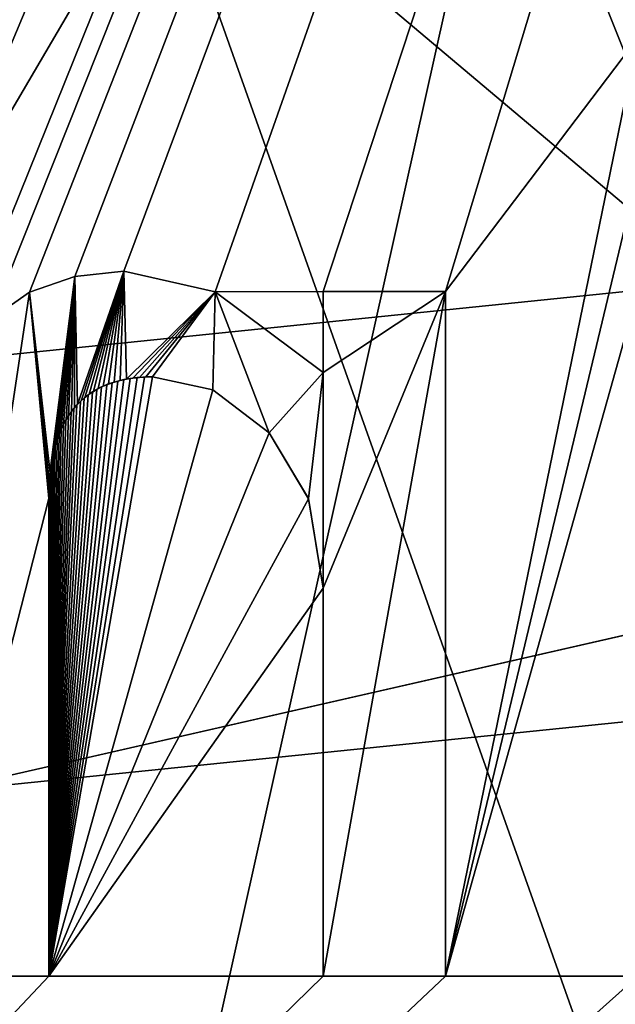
# Model space of a CAD drawing. Header units: millimetres. Extents: x -100 to 89, y -38 to 69.
# Tile 225 of 256: x -64.36 to -62.77, y 12.05 to 14.67. Entities that reach past the tile are written whole.
import ezdxf

# ---------------------------------------------------------------- set-up
doc = ezdxf.new("R2010")
doc.units = ezdxf.units.MM
doc.header["$LTSCALE"] = 65.185185
for name, color, linetype in [('3300', 7, 'CONTINUOUS'), ('479', 7, 'CONTINUOUS'), ('480', 7, 'CONTINUOUS'), ('624', 7, 'CONTINUOUS'), ('625', 7, 'CONTINUOUS'), ('626', 7, 'CONTINUOUS'), ('627', 7, 'CONTINUOUS'), ('628', 7, 'CONTINUOUS'), ('629', 7, 'CONTINUOUS'), ('630', 7, 'CONTINUOUS'), ('631', 7, 'CONTINUOUS'), ('643', 7, 'CONTINUOUS'), ('644', 7, 'CONTINUOUS'), ('645', 7, 'CONTINUOUS'), ('646', 7, 'CONTINUOUS'), ('647', 7, 'CONTINUOUS'), ('795', 7, 'CONTINUOUS'), ('801', 7, 'CONTINUOUS')]:
    doc.layers.add(name, color=color, linetype=linetype)

msp = doc.modelspace()

# ---------------------------------------------------------------- linework, layer by layer
at = {"layer": '3300', "linetype": 'CONTINUOUS'}
for points in [[(-64.2763, 13.4655, 84.55), (-64.3306, 13.9478, 84.55), (-64.2105, 13.9896, 84.55), (-64.2763, 13.4655, 84.55)], [(-64.2737, 13.4855, 84.55), (-64.2763, 13.4655, 84.55), (-64.2105, 13.9896, 84.55), (-64.2737, 13.4855, 84.55)], [(-64.2706, 13.5044, 84.55), (-64.2737, 13.4855, 84.55), (-64.2105, 13.9896, 84.55), (-64.2706, 13.5044, 84.55)], [(-64.2668, 13.5221, 84.55), (-64.2706, 13.5044, 84.55), (-64.2105, 13.9896, 84.55), (-64.2668, 13.5221, 84.55)], [(-64.2625, 13.5387, 84.55), (-64.2668, 13.5221, 84.55), (-64.2105, 13.9896, 84.55), (-64.2625, 13.5387, 84.55)], [(-64.2577, 13.5542, 84.55), (-64.2625, 13.5387, 84.55), (-64.2105, 13.9896, 84.55), (-64.2577, 13.5542, 84.55)], [(-64.2523, 13.5689, 84.55), (-64.2577, 13.5542, 84.55), (-64.2105, 13.9896, 84.55), (-64.2523, 13.5689, 84.55)], [(-64.2465, 13.5827, 84.55), (-64.2523, 13.5689, 84.55), (-64.2105, 13.9896, 84.55), (-64.2465, 13.5827, 84.55)], [(-64.2403, 13.5957, 84.55), (-64.2465, 13.5827, 84.55), (-64.2105, 13.9896, 84.55), (-64.2403, 13.5957, 84.55)], [(-64.2336, 13.6077, 84.55), (-64.2403, 13.5957, 84.55), (-64.2105, 13.9896, 84.55), (-64.2336, 13.6077, 84.55)], [(-64.2266, 13.619, 84.55), (-64.2336, 13.6077, 84.55), (-64.2105, 13.9896, 84.55), (-64.2266, 13.619, 84.55)], [(-64.2192, 13.6295, 84.55), (-64.2266, 13.619, 84.55), (-64.2105, 13.9896, 84.55), (-64.2192, 13.6295, 84.55)], [(-64.2114, 13.6393, 84.55), (-64.2192, 13.6295, 84.55), (-64.2105, 13.9896, 84.55), (-64.2114, 13.6393, 84.55)], [(-64.2033, 13.6485, 84.55), (-64.2114, 13.6393, 84.55), (-64.2105, 13.9896, 84.55), (-64.2033, 13.6485, 84.55)], [(-64.2033, 13.6485, 84.55), (-64.2105, 13.9896, 84.55), (-64.0794, 14.0038, 84.55), (-64.2033, 13.6485, 84.55)], [(-64.1935, 13.6582, 84.55), (-64.2033, 13.6485, 84.55), (-64.0794, 14.0038, 84.55), (-64.1935, 13.6582, 84.55)], [(-64.1831, 13.6673, 84.55), (-64.1935, 13.6582, 84.55), (-64.0794, 14.0038, 84.55), (-64.1831, 13.6673, 84.55)], [(-64.1721, 13.6757, 84.55), (-64.1831, 13.6673, 84.55), (-64.0794, 14.0038, 84.55), (-64.1721, 13.6757, 84.55)], [(-64.1603, 13.6835, 84.55), (-64.1721, 13.6757, 84.55), (-64.0794, 14.0038, 84.55), (-64.1603, 13.6835, 84.55)], [(-64.1478, 13.6907, 84.55), (-64.1603, 13.6835, 84.55), (-64.0794, 14.0038, 84.55), (-64.1478, 13.6907, 84.55)], [(-64.1345, 13.6972, 84.55), (-64.1478, 13.6907, 84.55), (-64.0794, 14.0038, 84.55), (-64.1345, 13.6972, 84.55)], [(-64.1202, 13.703, 84.55), (-64.1345, 13.6972, 84.55), (-64.0794, 14.0038, 84.55), (-64.1202, 13.703, 84.55)], [(-64.105, 13.7082, 84.55), (-64.1202, 13.703, 84.55), (-64.0794, 14.0038, 84.55), (-64.105, 13.7082, 84.55)], [(-64.0891, 13.7126, 84.55), (-64.105, 13.7082, 84.55), (-64.0794, 14.0038, 84.55), (-64.0891, 13.7126, 84.55)], [(-64.0724, 13.7161, 84.55), (-64.0891, 13.7126, 84.55), (-64.0794, 14.0038, 84.55), (-64.0724, 13.7161, 84.55)], [(-64.0724, 13.7161, 84.55), (-64.0794, 14.0038, 84.55), (-63.8364, 13.9482, 84.55), (-64.0724, 13.7161, 84.55)], [(-64.2797, 13.3979, 84.55), (-64.6056, 12.125, 84.55), (-64.3306, 13.9478, 84.55), (-64.2797, 13.3979, 84.55)], [(-64.6056, 12.125, 84.55), (-64.4343, 13.8755, 84.55), (-64.3306, 13.9478, 84.55), (-64.6056, 12.125, 84.55)], [(-64.2763, 13.4655, 84.55), (-64.2782, 13.4442, 84.55), (-64.3306, 13.9478, 84.55), (-64.2763, 13.4655, 84.55)], [(-64.2782, 13.4442, 84.55), (-64.2793, 13.4217, 84.55), (-64.3306, 13.9478, 84.55), (-64.2782, 13.4442, 84.55)], [(-64.2793, 13.4217, 84.55), (-64.2797, 13.3979, 84.55), (-64.3306, 13.9478, 84.55), (-64.2793, 13.4217, 84.55)], [(-64.0554, 13.7188, 84.55), (-64.0724, 13.7161, 84.55), (-63.8364, 13.9482, 84.55), (-64.0554, 13.7188, 84.55)], [(-64.038, 13.7207, 84.55), (-64.0554, 13.7188, 84.55), (-63.8364, 13.9482, 84.55), (-64.038, 13.7207, 84.55)], [(-64.0206, 13.7218, 84.55), (-64.038, 13.7207, 84.55), (-63.8364, 13.9482, 84.55), (-64.0206, 13.7218, 84.55)], [(-64.0031, 13.7221, 84.55), (-64.0206, 13.7218, 84.55), (-63.8364, 13.9482, 84.55), (-64.0031, 13.7221, 84.55)], [(-63.8427, 13.6873, 84.55), (-64.0031, 13.7221, 84.55), (-63.8364, 13.9482, 84.55), (-63.8427, 13.6873, 84.55)], [(-63.6926, 13.5726, 84.55), (-63.8427, 13.6873, 84.55), (-63.8364, 13.9482, 84.55), (-63.6926, 13.5726, 84.55)], [(-63.6926, 13.5726, 84.55), (-63.8364, 13.9482, 84.55), (-63.5482, 13.734, 84.55), (-63.6926, 13.5726, 84.55)], [(-63.2223, 13.9495, 84.55), (-63.2223, 12.125, 84.55), (-63.5482, 12.125, 84.55), (-63.2223, 13.9495, 84.55)], [(-63.2223, 13.9495, 84.55), (-63.5482, 12.125, 84.55), (-63.5482, 13.1586, 84.55), (-63.2223, 13.9495, 84.55)], [(-63.2223, 13.9495, 84.55), (-63.5482, 13.1586, 84.55), (-63.5482, 13.734, 84.55), (-63.2223, 13.9495, 84.55)], [(-63.2223, 13.9495, 84.55), (-63.5482, 13.734, 84.55), (-63.5482, 13.9495, 84.55), (-63.2223, 13.9495, 84.55)], [(-63.5877, 13.3975, 84.55), (-63.6926, 13.5726, 84.55), (-63.5482, 13.734, 84.55), (-63.5877, 13.3975, 84.55)], [(-63.5482, 13.1586, 84.55), (-63.5877, 13.3975, 84.55), (-63.5482, 13.734, 84.55), (-63.5482, 13.1586, 84.55)], [(-64.2797, 13.3979, 84.55), (-64.2797, 12.125, 84.55), (-64.6056, 12.125, 84.55), (-64.2797, 13.3979, 84.55)]]:
    msp.add_3dface(points, dxfattribs=at)
at = {"layer": '479', "linetype": 'CONTINUOUS'}
for points in [[(-87.0423, 7.4883, 87.05), (-34.3709, 19.5107, 87.05), (-96.6291, 19.5107, 87.05), (-87.0423, 7.4883, 87.05)], [(-43.9577, 7.4883, 87.05), (-34.3709, 19.5107, 87.05), (-87.0423, 7.4883, 87.05), (-43.9577, 7.4883, 87.05)]]:
    msp.add_3dface(points, dxfattribs=at)
at = {"layer": '480', "linetype": 'CONTINUOUS'}
for points in [[(-65.5, 24.3, 85.05), (-59.5053, 26.2475, 85.05), (-65.3295, 13.9626, 85.05), (-65.5, 24.3, 85.05)], [(-65.3295, 13.9626, 85.05), (-59.5053, 26.2475, 85.05), (-65.0876, 14.0038, 85.05), (-65.3295, 13.9626, 85.05)], [(-65.0876, 14.0038, 85.05), (-59.5053, 26.2475, 85.05), (-64.9341, 13.9874, 85.05), (-65.0876, 14.0038, 85.05)], [(-64.9341, 13.9874, 85.05), (-59.5053, 26.2475, 85.05), (-64.8113, 13.9437, 85.05), (-64.9341, 13.9874, 85.05)], [(-64.8113, 13.9437, 85.05), (-59.5053, 26.2475, 85.05), (-64.692, 13.8662, 85.05), (-64.8113, 13.9437, 85.05)], [(-64.692, 13.8662, 85.05), (-59.5053, 26.2475, 85.05), (-64.5496, 13.734, 85.05), (-64.692, 13.8662, 85.05)], [(-64.5496, 13.734, 85.05), (-59.5053, 26.2475, 85.05), (-64.4343, 13.8755, 85.05), (-64.5496, 13.734, 85.05)], [(-64.4343, 13.8755, 85.05), (-59.5053, 26.2475, 85.05), (-64.3306, 13.9478, 85.05), (-64.4343, 13.8755, 85.05)], [(-64.3306, 13.9478, 85.05), (-59.5053, 26.2475, 85.05), (-64.2105, 13.9896, 85.05), (-64.3306, 13.9478, 85.05)], [(-64.2105, 13.9896, 85.05), (-59.5053, 26.2475, 85.05), (-64.0794, 14.0038, 85.05), (-64.2105, 13.9896, 85.05)], [(-64.0794, 14.0038, 85.05), (-59.5053, 26.2475, 85.05), (-63.8366, 13.9483, 85.05), (-64.0794, 14.0038, 85.05)], [(-63.8366, 13.9483, 85.05), (-59.5053, 26.2475, 85.05), (-63.5482, 13.9495, 85.05), (-63.8366, 13.9483, 85.05)], [(-59.5053, 26.2475, 85.05), (-63.2223, 13.9495, 85.05), (-63.5482, 13.9495, 85.05), (-59.5053, 26.2475, 85.05)], [(-59.5053, 26.2475, 85.05), (-62.7098, 14.625, 85.05), (-63.2223, 13.9495, 85.05), (-59.5053, 26.2475, 85.05)], [(-62.7098, 14.625, 85.05), (-62.7098, 14.2652, 85.05), (-63.2223, 12.125, 85.05), (-62.7098, 14.625, 85.05)], [(-63.2223, 13.9495, 85.05), (-62.7098, 14.625, 85.05), (-63.2223, 12.125, 85.05), (-63.2223, 13.9495, 85.05)], [(-62.7098, 14.2652, 85.05), (-62.7098, 13.9495, 85.05), (-63.2223, 12.125, 85.05), (-62.7098, 14.2652, 85.05)], [(-63.5482, 13.734, 85.05), (-63.8366, 13.9483, 85.05), (-63.5482, 13.9495, 85.05), (-63.5482, 13.734, 85.05)], [(-62.7098, 13.9495, 85.05), (-62.7098, 12.125, 85.05), (-63.2223, 12.125, 85.05), (-62.7098, 13.9495, 85.05)], [(-64.0031, 13.7221, 85.05), (-63.8427, 13.6873, 85.05), (-64.2797, 12.125, 85.05), (-64.0031, 13.7221, 85.05)], [(-64.0241, 13.7216, 85.05), (-64.0031, 13.7221, 85.05), (-64.2797, 12.125, 85.05), (-64.0241, 13.7216, 85.05)], [(-64.0439, 13.7201, 85.05), (-64.0241, 13.7216, 85.05), (-64.2797, 12.125, 85.05), (-64.0439, 13.7201, 85.05)], [(-64.0624, 13.7178, 85.05), (-64.0439, 13.7201, 85.05), (-64.2797, 12.125, 85.05), (-64.0624, 13.7178, 85.05)], [(-64.0797, 13.7147, 85.05), (-64.0624, 13.7178, 85.05), (-64.2797, 12.125, 85.05), (-64.0797, 13.7147, 85.05)], [(-64.0959, 13.7108, 85.05), (-64.0797, 13.7147, 85.05), (-64.2797, 12.125, 85.05), (-64.0959, 13.7108, 85.05)], [(-64.1111, 13.7063, 85.05), (-64.0959, 13.7108, 85.05), (-64.2797, 12.125, 85.05), (-64.1111, 13.7063, 85.05)], [(-64.1253, 13.701, 85.05), (-64.1111, 13.7063, 85.05), (-64.2797, 12.125, 85.05), (-64.1253, 13.701, 85.05)], [(-64.1388, 13.6952, 85.05), (-64.1253, 13.701, 85.05), (-64.2797, 12.125, 85.05), (-64.1388, 13.6952, 85.05)], [(-64.1514, 13.6887, 85.05), (-64.1388, 13.6952, 85.05), (-64.2797, 12.125, 85.05), (-64.1514, 13.6887, 85.05)], [(-64.1633, 13.6816, 85.05), (-64.1514, 13.6887, 85.05), (-64.2797, 12.125, 85.05), (-64.1633, 13.6816, 85.05)], [(-63.8427, 13.6873, 85.05), (-63.6926, 13.5726, 85.05), (-64.2797, 12.125, 85.05), (-63.8427, 13.6873, 85.05)], [(-64.1745, 13.6739, 85.05), (-64.1633, 13.6816, 85.05), (-64.2797, 12.125, 85.05), (-64.1745, 13.6739, 85.05)], [(-64.1851, 13.6656, 85.05), (-64.1745, 13.6739, 85.05), (-64.2797, 12.125, 85.05), (-64.1851, 13.6656, 85.05)], [(-64.1951, 13.6567, 85.05), (-64.1851, 13.6656, 85.05), (-64.2797, 12.125, 85.05), (-64.1951, 13.6567, 85.05)], [(-64.2046, 13.6471, 85.05), (-64.1951, 13.6567, 85.05), (-64.2797, 12.125, 85.05), (-64.2046, 13.6471, 85.05)], [(-64.2125, 13.638, 85.05), (-64.2046, 13.6471, 85.05), (-64.2797, 12.125, 85.05), (-64.2125, 13.638, 85.05)], [(-64.2201, 13.6283, 85.05), (-64.2125, 13.638, 85.05), (-64.2797, 12.125, 85.05), (-64.2201, 13.6283, 85.05)], [(-64.2273, 13.6179, 85.05), (-64.2201, 13.6283, 85.05), (-64.2797, 12.125, 85.05), (-64.2273, 13.6179, 85.05)], [(-64.2341, 13.6069, 85.05), (-64.2273, 13.6179, 85.05), (-64.2797, 12.125, 85.05), (-64.2341, 13.6069, 85.05)], [(-64.2405, 13.5952, 85.05), (-64.2341, 13.6069, 85.05), (-64.2797, 12.125, 85.05), (-64.2405, 13.5952, 85.05)], [(-64.2466, 13.5826, 85.05), (-64.2405, 13.5952, 85.05), (-64.2797, 12.125, 85.05), (-64.2466, 13.5826, 85.05)], [(-64.2522, 13.5692, 85.05), (-64.2466, 13.5826, 85.05), (-64.2797, 12.125, 85.05), (-64.2522, 13.5692, 85.05)], [(-63.6926, 13.5726, 85.05), (-63.5877, 13.3974, 85.05), (-64.2797, 12.125, 85.05), (-63.6926, 13.5726, 85.05)], [(-64.2575, 13.5548, 85.05), (-64.2522, 13.5692, 85.05), (-64.2797, 12.125, 85.05), (-64.2575, 13.5548, 85.05)], [(-64.2623, 13.5395, 85.05), (-64.2575, 13.5548, 85.05), (-64.2797, 12.125, 85.05), (-64.2623, 13.5395, 85.05)], [(-64.2666, 13.523, 85.05), (-64.2623, 13.5395, 85.05), (-64.2797, 12.125, 85.05), (-64.2666, 13.523, 85.05)], [(-64.2704, 13.5054, 85.05), (-64.2666, 13.523, 85.05), (-64.2797, 12.125, 85.05), (-64.2704, 13.5054, 85.05)], [(-64.2736, 13.4866, 85.05), (-64.2704, 13.5054, 85.05), (-64.2797, 12.125, 85.05), (-64.2736, 13.4866, 85.05)], [(-64.2762, 13.4666, 85.05), (-64.2736, 13.4866, 85.05), (-64.2797, 12.125, 85.05), (-64.2762, 13.4666, 85.05)], [(-64.2781, 13.4451, 85.05), (-64.2762, 13.4666, 85.05), (-64.2797, 12.125, 85.05), (-64.2781, 13.4451, 85.05)], [(-64.2793, 13.4222, 85.05), (-64.2781, 13.4451, 85.05), (-64.2797, 12.125, 85.05), (-64.2793, 13.4222, 85.05)], [(-64.2797, 13.3979, 85.05), (-64.2793, 13.4222, 85.05), (-64.2797, 12.125, 85.05), (-64.2797, 13.3979, 85.05)], [(-63.5877, 13.3974, 85.05), (-63.5482, 13.1586, 85.05), (-64.2797, 12.125, 85.05), (-63.5877, 13.3974, 85.05)], [(-63.5482, 13.1586, 85.05), (-63.5482, 12.125, 85.05), (-64.2797, 12.125, 85.05), (-63.5482, 13.1586, 85.05)], [(-58.3679, 3.2536, 85.05), (-72.6321, 3.2536, 85.05), (-61.4318, 12.125, 85.05), (-58.3679, 3.2536, 85.05)], [(-61.4318, 12.125, 85.05), (-72.6321, 3.2536, 85.05), (-61.7576, 12.125, 85.05), (-61.4318, 12.125, 85.05)], [(-61.7576, 12.125, 85.05), (-72.6321, 3.2536, 85.05), (-62.3839, 12.125, 85.05), (-61.7576, 12.125, 85.05)], [(-62.3839, 12.125, 85.05), (-72.6321, 3.2536, 85.05), (-62.7098, 12.125, 85.05), (-62.3839, 12.125, 85.05)], [(-62.7098, 12.125, 85.05), (-72.6321, 3.2536, 85.05), (-63.2223, 12.125, 85.05), (-62.7098, 12.125, 85.05)], [(-63.2223, 12.125, 85.05), (-72.6321, 3.2536, 85.05), (-63.5482, 12.125, 85.05), (-63.2223, 12.125, 85.05)], [(-63.5482, 12.125, 85.05), (-72.6321, 3.2536, 85.05), (-64.2797, 12.125, 85.05), (-63.5482, 12.125, 85.05)], [(-64.2797, 12.125, 85.05), (-72.6321, 3.2536, 85.05), (-64.6056, 12.125, 85.05), (-64.2797, 12.125, 85.05)]]:
    msp.add_3dface(points, dxfattribs=at)
at = {"layer": '624', "linetype": 'CONTINUOUS'}
for points in [[(-63.2223, 13.9495, 85.05), (-63.2223, 12.125, 85.05), (-63.2223, 13.9495, 84.55), (-63.2223, 13.9495, 85.05)], [(-63.2223, 13.9495, 84.55), (-63.2223, 12.125, 85.05), (-63.2223, 12.125, 84.55), (-63.2223, 13.9495, 84.55)]]:
    msp.add_3dface(points, dxfattribs=at)
at = {"layer": '625', "linetype": 'CONTINUOUS'}
for points in [[(-63.2223, 12.125, 85.05), (-63.5482, 12.125, 85.05), (-63.5482, 12.125, 84.55), (-63.2223, 12.125, 85.05)], [(-63.2223, 12.125, 84.55), (-63.2223, 12.125, 85.05), (-63.5482, 12.125, 84.55), (-63.2223, 12.125, 84.55)]]:
    msp.add_3dface(points, dxfattribs=at)
at = {"layer": '626', "linetype": 'CONTINUOUS'}
for points in [[(-63.5482, 12.125, 85.05), (-63.5482, 13.1586, 85.05), (-63.5482, 12.125, 84.55), (-63.5482, 12.125, 85.05)], [(-63.5482, 12.125, 84.55), (-63.5482, 13.1586, 85.05), (-63.5482, 13.1586, 84.55), (-63.5482, 12.125, 84.55)]]:
    msp.add_3dface(points, dxfattribs=at)
at = {"layer": '627', "linetype": 'CONTINUOUS'}
for points in [[(-63.5877, 13.3974, 85.05), (-63.6926, 13.5726, 85.05), (-63.5877, 13.3975, 84.55), (-63.5877, 13.3974, 85.05)], [(-63.5877, 13.3975, 84.55), (-63.6926, 13.5726, 85.05), (-63.6926, 13.5726, 84.55), (-63.5877, 13.3975, 84.55)], [(-63.5482, 13.1586, 84.55), (-63.5877, 13.3974, 85.05), (-63.5877, 13.3975, 84.55), (-63.5482, 13.1586, 84.55)], [(-63.5482, 13.1586, 85.05), (-63.5877, 13.3974, 85.05), (-63.5482, 13.1586, 84.55), (-63.5482, 13.1586, 85.05)]]:
    msp.add_3dface(points, dxfattribs=at)
at = {"layer": '628', "linetype": 'CONTINUOUS'}
for points in [[(-63.8427, 13.6873, 85.05), (-64.0031, 13.7221, 85.05), (-63.8427, 13.6873, 84.55), (-63.8427, 13.6873, 85.05)], [(-63.8427, 13.6873, 84.55), (-64.0031, 13.7221, 85.05), (-64.0031, 13.7221, 84.55), (-63.8427, 13.6873, 84.55)], [(-63.6926, 13.5726, 85.05), (-63.8427, 13.6873, 85.05), (-63.6926, 13.5726, 84.55), (-63.6926, 13.5726, 85.05)], [(-63.6926, 13.5726, 84.55), (-63.8427, 13.6873, 85.05), (-63.8427, 13.6873, 84.55), (-63.6926, 13.5726, 84.55)]]:
    msp.add_3dface(points, dxfattribs=at)
at = {"layer": '629', "linetype": 'CONTINUOUS'}
for points in [[(-64.0439, 13.7201, 85.05), (-64.0624, 13.7178, 85.05), (-64.0554, 13.7188, 84.55), (-64.0439, 13.7201, 85.05)], [(-64.038, 13.7207, 84.55), (-64.0439, 13.7201, 85.05), (-64.0554, 13.7188, 84.55), (-64.038, 13.7207, 84.55)], [(-64.0241, 13.7216, 85.05), (-64.0439, 13.7201, 85.05), (-64.038, 13.7207, 84.55), (-64.0241, 13.7216, 85.05)], [(-64.0206, 13.7218, 84.55), (-64.0241, 13.7216, 85.05), (-64.038, 13.7207, 84.55), (-64.0206, 13.7218, 84.55)], [(-64.0031, 13.7221, 85.05), (-64.0241, 13.7216, 85.05), (-64.0031, 13.7221, 84.55), (-64.0031, 13.7221, 85.05)], [(-64.0031, 13.7221, 84.55), (-64.0241, 13.7216, 85.05), (-64.0206, 13.7218, 84.55), (-64.0031, 13.7221, 84.55)], [(-64.1388, 13.6952, 85.05), (-64.1514, 13.6887, 85.05), (-64.1478, 13.6907, 84.55), (-64.1388, 13.6952, 85.05)], [(-64.1345, 13.6972, 84.55), (-64.1388, 13.6952, 85.05), (-64.1478, 13.6907, 84.55), (-64.1345, 13.6972, 84.55)], [(-64.1253, 13.701, 85.05), (-64.1388, 13.6952, 85.05), (-64.1345, 13.6972, 84.55), (-64.1253, 13.701, 85.05)], [(-64.1202, 13.703, 84.55), (-64.1253, 13.701, 85.05), (-64.1345, 13.6972, 84.55), (-64.1202, 13.703, 84.55)], [(-64.1111, 13.7063, 85.05), (-64.1253, 13.701, 85.05), (-64.1202, 13.703, 84.55), (-64.1111, 13.7063, 85.05)], [(-64.105, 13.7082, 84.55), (-64.1111, 13.7063, 85.05), (-64.1202, 13.703, 84.55), (-64.105, 13.7082, 84.55)], [(-64.0959, 13.7108, 85.05), (-64.1111, 13.7063, 85.05), (-64.105, 13.7082, 84.55), (-64.0959, 13.7108, 85.05)], [(-64.0891, 13.7126, 84.55), (-64.0959, 13.7108, 85.05), (-64.105, 13.7082, 84.55), (-64.0891, 13.7126, 84.55)], [(-64.0797, 13.7147, 85.05), (-64.0959, 13.7108, 85.05), (-64.0891, 13.7126, 84.55), (-64.0797, 13.7147, 85.05)], [(-64.0724, 13.7161, 84.55), (-64.0797, 13.7147, 85.05), (-64.0891, 13.7126, 84.55), (-64.0724, 13.7161, 84.55)], [(-64.0624, 13.7178, 85.05), (-64.0797, 13.7147, 85.05), (-64.0724, 13.7161, 84.55), (-64.0624, 13.7178, 85.05)], [(-64.0554, 13.7188, 84.55), (-64.0624, 13.7178, 85.05), (-64.0724, 13.7161, 84.55), (-64.0554, 13.7188, 84.55)], [(-64.1831, 13.6673, 84.55), (-64.1851, 13.6656, 85.05), (-64.1935, 13.6582, 84.55), (-64.1831, 13.6673, 84.55)], [(-64.1745, 13.6739, 85.05), (-64.1851, 13.6656, 85.05), (-64.1831, 13.6673, 84.55), (-64.1745, 13.6739, 85.05)], [(-64.1721, 13.6757, 84.55), (-64.1745, 13.6739, 85.05), (-64.1831, 13.6673, 84.55), (-64.1721, 13.6757, 84.55)], [(-64.1633, 13.6816, 85.05), (-64.1745, 13.6739, 85.05), (-64.1721, 13.6757, 84.55), (-64.1633, 13.6816, 85.05)], [(-64.1603, 13.6835, 84.55), (-64.1633, 13.6816, 85.05), (-64.1721, 13.6757, 84.55), (-64.1603, 13.6835, 84.55)], [(-64.1514, 13.6887, 85.05), (-64.1633, 13.6816, 85.05), (-64.1603, 13.6835, 84.55), (-64.1514, 13.6887, 85.05)], [(-64.1478, 13.6907, 84.55), (-64.1514, 13.6887, 85.05), (-64.1603, 13.6835, 84.55), (-64.1478, 13.6907, 84.55)], [(-64.2046, 13.6471, 85.05), (-64.2125, 13.638, 85.05), (-64.2114, 13.6393, 84.55), (-64.2046, 13.6471, 85.05)], [(-64.2033, 13.6485, 84.55), (-64.2046, 13.6471, 85.05), (-64.2114, 13.6393, 84.55), (-64.2033, 13.6485, 84.55)], [(-64.1951, 13.6567, 85.05), (-64.2046, 13.6471, 85.05), (-64.2033, 13.6485, 84.55), (-64.1951, 13.6567, 85.05)], [(-64.1935, 13.6582, 84.55), (-64.1951, 13.6567, 85.05), (-64.2033, 13.6485, 84.55), (-64.1935, 13.6582, 84.55)], [(-64.1851, 13.6656, 85.05), (-64.1951, 13.6567, 85.05), (-64.1935, 13.6582, 84.55), (-64.1851, 13.6656, 85.05)], [(-64.2273, 13.6179, 85.05), (-64.2341, 13.6069, 85.05), (-64.2336, 13.6077, 84.55), (-64.2273, 13.6179, 85.05)], [(-64.2266, 13.619, 84.55), (-64.2273, 13.6179, 85.05), (-64.2336, 13.6077, 84.55), (-64.2266, 13.619, 84.55)], [(-64.2201, 13.6283, 85.05), (-64.2273, 13.6179, 85.05), (-64.2266, 13.619, 84.55), (-64.2201, 13.6283, 85.05)], [(-64.2192, 13.6295, 84.55), (-64.2201, 13.6283, 85.05), (-64.2266, 13.619, 84.55), (-64.2192, 13.6295, 84.55)], [(-64.2125, 13.638, 85.05), (-64.2201, 13.6283, 85.05), (-64.2192, 13.6295, 84.55), (-64.2125, 13.638, 85.05)], [(-64.2114, 13.6393, 84.55), (-64.2125, 13.638, 85.05), (-64.2192, 13.6295, 84.55), (-64.2114, 13.6393, 84.55)], [(-64.2405, 13.5952, 85.05), (-64.2466, 13.5826, 85.05), (-64.2465, 13.5827, 84.55), (-64.2405, 13.5952, 85.05)], [(-64.2403, 13.5957, 84.55), (-64.2405, 13.5952, 85.05), (-64.2465, 13.5827, 84.55), (-64.2403, 13.5957, 84.55)], [(-64.2341, 13.6069, 85.05), (-64.2405, 13.5952, 85.05), (-64.2403, 13.5957, 84.55), (-64.2341, 13.6069, 85.05)], [(-64.2336, 13.6077, 84.55), (-64.2341, 13.6069, 85.05), (-64.2403, 13.5957, 84.55), (-64.2336, 13.6077, 84.55)], [(-64.2523, 13.5689, 84.55), (-64.2575, 13.5548, 85.05), (-64.2577, 13.5542, 84.55), (-64.2523, 13.5689, 84.55)], [(-64.2522, 13.5692, 85.05), (-64.2575, 13.5548, 85.05), (-64.2523, 13.5689, 84.55), (-64.2522, 13.5692, 85.05)], [(-64.2465, 13.5827, 84.55), (-64.2522, 13.5692, 85.05), (-64.2523, 13.5689, 84.55), (-64.2465, 13.5827, 84.55)], [(-64.2466, 13.5826, 85.05), (-64.2522, 13.5692, 85.05), (-64.2465, 13.5827, 84.55), (-64.2466, 13.5826, 85.05)], [(-64.2625, 13.5387, 84.55), (-64.2666, 13.523, 85.05), (-64.2668, 13.5221, 84.55), (-64.2625, 13.5387, 84.55)], [(-64.2623, 13.5395, 85.05), (-64.2666, 13.523, 85.05), (-64.2625, 13.5387, 84.55), (-64.2623, 13.5395, 85.05)], [(-64.2577, 13.5542, 84.55), (-64.2623, 13.5395, 85.05), (-64.2625, 13.5387, 84.55), (-64.2577, 13.5542, 84.55)], [(-64.2575, 13.5548, 85.05), (-64.2623, 13.5395, 85.05), (-64.2577, 13.5542, 84.55), (-64.2575, 13.5548, 85.05)], [(-64.2668, 13.5221, 84.55), (-64.2704, 13.5054, 85.05), (-64.2706, 13.5044, 84.55), (-64.2668, 13.5221, 84.55)], [(-64.2666, 13.523, 85.05), (-64.2704, 13.5054, 85.05), (-64.2668, 13.5221, 84.55), (-64.2666, 13.523, 85.05)], [(-64.2737, 13.4855, 84.55), (-64.2762, 13.4666, 85.05), (-64.2763, 13.4655, 84.55), (-64.2737, 13.4855, 84.55)], [(-64.2736, 13.4866, 85.05), (-64.2762, 13.4666, 85.05), (-64.2737, 13.4855, 84.55), (-64.2736, 13.4866, 85.05)], [(-64.2706, 13.5044, 84.55), (-64.2736, 13.4866, 85.05), (-64.2737, 13.4855, 84.55), (-64.2706, 13.5044, 84.55)], [(-64.2704, 13.5054, 85.05), (-64.2736, 13.4866, 85.05), (-64.2706, 13.5044, 84.55), (-64.2704, 13.5054, 85.05)], [(-64.2763, 13.4655, 84.55), (-64.2781, 13.4451, 85.05), (-64.2782, 13.4442, 84.55), (-64.2763, 13.4655, 84.55)], [(-64.2762, 13.4666, 85.05), (-64.2781, 13.4451, 85.05), (-64.2763, 13.4655, 84.55), (-64.2762, 13.4666, 85.05)], [(-64.2781, 13.4451, 85.05), (-64.2793, 13.4222, 85.05), (-64.2782, 13.4442, 84.55), (-64.2781, 13.4451, 85.05)], [(-64.2782, 13.4442, 84.55), (-64.2793, 13.4222, 85.05), (-64.2793, 13.4217, 84.55), (-64.2782, 13.4442, 84.55)], [(-64.2793, 13.4222, 85.05), (-64.2797, 13.3979, 85.05), (-64.2793, 13.4217, 84.55), (-64.2793, 13.4222, 85.05)], [(-64.2793, 13.4217, 84.55), (-64.2797, 13.3979, 85.05), (-64.2797, 13.3979, 84.55), (-64.2793, 13.4217, 84.55)]]:
    msp.add_3dface(points, dxfattribs=at)
at = {"layer": '630', "linetype": 'CONTINUOUS'}
for points in [[(-64.2797, 13.3979, 85.05), (-64.2797, 12.125, 85.05), (-64.2797, 13.3979, 84.55), (-64.2797, 13.3979, 85.05)], [(-64.2797, 13.3979, 84.55), (-64.2797, 12.125, 85.05), (-64.2797, 12.125, 84.55), (-64.2797, 13.3979, 84.55)]]:
    msp.add_3dface(points, dxfattribs=at)
at = {"layer": '631', "linetype": 'CONTINUOUS'}
for points in [[(-64.2797, 12.125, 85.05), (-64.6056, 12.125, 85.05), (-64.6056, 12.125, 84.55), (-64.2797, 12.125, 85.05)], [(-64.2797, 12.125, 84.55), (-64.2797, 12.125, 85.05), (-64.6056, 12.125, 84.55), (-64.2797, 12.125, 84.55)]]:
    msp.add_3dface(points, dxfattribs=at)
at = {"layer": '643', "linetype": 'CONTINUOUS'}
for points in [[(-64.4343, 13.8755, 85.05), (-64.3306, 13.9478, 85.05), (-64.4343, 13.8755, 84.55), (-64.4343, 13.8755, 85.05)], [(-64.4343, 13.8755, 84.55), (-64.3306, 13.9478, 85.05), (-64.3306, 13.9478, 84.55), (-64.4343, 13.8755, 84.55)]]:
    msp.add_3dface(points, dxfattribs=at)
at = {"layer": '644', "linetype": 'CONTINUOUS'}
for points in [[(-64.3306, 13.9478, 85.05), (-64.2105, 13.9896, 85.05), (-64.3306, 13.9478, 84.55), (-64.3306, 13.9478, 85.05)], [(-64.3306, 13.9478, 84.55), (-64.2105, 13.9896, 85.05), (-64.2105, 13.9896, 84.55), (-64.3306, 13.9478, 84.55)], [(-64.2105, 13.9896, 85.05), (-64.0794, 14.0038, 85.05), (-64.2105, 13.9896, 84.55), (-64.2105, 13.9896, 85.05)], [(-64.2105, 13.9896, 84.55), (-64.0794, 14.0038, 85.05), (-64.0794, 14.0038, 84.55), (-64.2105, 13.9896, 84.55)]]:
    msp.add_3dface(points, dxfattribs=at)
at = {"layer": '645', "linetype": 'CONTINUOUS'}
for points in [[(-64.0794, 14.0038, 85.05), (-63.8366, 13.9483, 85.05), (-64.0794, 14.0038, 84.55), (-64.0794, 14.0038, 85.05)], [(-64.0794, 14.0038, 84.55), (-63.8366, 13.9483, 85.05), (-63.8364, 13.9482, 84.55), (-64.0794, 14.0038, 84.55)], [(-63.8366, 13.9483, 85.05), (-63.5482, 13.734, 85.05), (-63.8364, 13.9482, 84.55), (-63.8366, 13.9483, 85.05)], [(-63.8364, 13.9482, 84.55), (-63.5482, 13.734, 85.05), (-63.5482, 13.734, 84.55), (-63.8364, 13.9482, 84.55)]]:
    msp.add_3dface(points, dxfattribs=at)
at = {"layer": '646', "linetype": 'CONTINUOUS'}
for points in [[(-63.5482, 13.734, 85.05), (-63.5482, 13.9495, 85.05), (-63.5482, 13.9495, 84.55), (-63.5482, 13.734, 85.05)], [(-63.5482, 13.734, 84.55), (-63.5482, 13.734, 85.05), (-63.5482, 13.9495, 84.55), (-63.5482, 13.734, 84.55)]]:
    msp.add_3dface(points, dxfattribs=at)
at = {"layer": '647', "linetype": 'CONTINUOUS'}
for points in [[(-63.5482, 13.9495, 85.05), (-63.2223, 13.9495, 85.05), (-63.2223, 13.9495, 84.55), (-63.5482, 13.9495, 85.05)], [(-63.5482, 13.9495, 85.05), (-63.2223, 13.9495, 84.55), (-63.5482, 13.9495, 84.55), (-63.5482, 13.9495, 85.05)]]:
    msp.add_3dface(points, dxfattribs=at)
at = {"layer": '795', "linetype": 'CONTINUOUS'}
for points in [[(-65.5, 12.5211, 321.4578), (-65.5, 15, 320.2365), (-61, 20.1957, 317.758), (-65.5, 12.5211, 321.4578)], [(-65.5, 12.5211, 321.4578), (-61, 20.1957, 317.758), (-61, 12.9817, 322.5721), (-65.5, 12.5211, 321.4578)], [(-65.5, 19.3964, 338.093), (-65.5, 4.5, 341.05), (-60.2099, 4.5, 339.3312), (-65.5, 19.3964, 338.093)], [(-61, 18.9358, 336.9787), (-65.5, 19.3964, 338.093), (-60.2099, 4.5, 339.3312), (-61, 18.9358, 336.9787)], [(-65.5, 4.5, 323.05), (-65.5, 12.5211, 321.4578), (-61, 12.9817, 322.5721), (-65.5, 4.5, 323.05)], [(-65.5, 4.5, 323.05), (-61, 12.9817, 322.5721), (-60.2099, 4.5, 324.7688), (-65.5, 4.5, 323.05)]]:
    msp.add_3dface(points, dxfattribs=at)
at = {"layer": '801', "linetype": 'CONTINUOUS'}
for points in [[(-62.5, 22.0321, 319.5959), (-65.5, 21.4639, 319.0272), (-62.5, 13.974, 324.9732), (-62.5, 22.0321, 319.5959)], [(-62.5, 13.974, 324.9732), (-65.5, 21.4639, 319.0272), (-65.5, 16.5, 322.8346), (-62.5, 13.974, 324.9732)], [(-65.5, 18.2505, 335.3205), (-62.5, 17.9434, 334.5776), (-65.5, 4.5, 338.05), (-65.5, 18.2505, 335.3205)], [(-65.5, 4.5, 338.05), (-62.5, 17.9434, 334.5776), (-61.9733, 4.5, 336.9041), (-65.5, 4.5, 338.05)], [(-65.5, 13.667, 324.2303), (-62.5, 13.974, 324.9732), (-65.5, 16.5, 322.8346), (-65.5, 13.667, 324.2303)], [(-62.5, 13.974, 324.9732), (-65.5, 13.667, 324.2303), (-61.9733, 4.5, 327.1959), (-62.5, 13.974, 324.9732)], [(-61.9733, 4.5, 327.1959), (-65.5, 13.667, 324.2303), (-65.5, 4.5, 326.05), (-61.9733, 4.5, 327.1959)]]:
    msp.add_3dface(points, dxfattribs=at)

doc.saveas('drawing.dxf')
